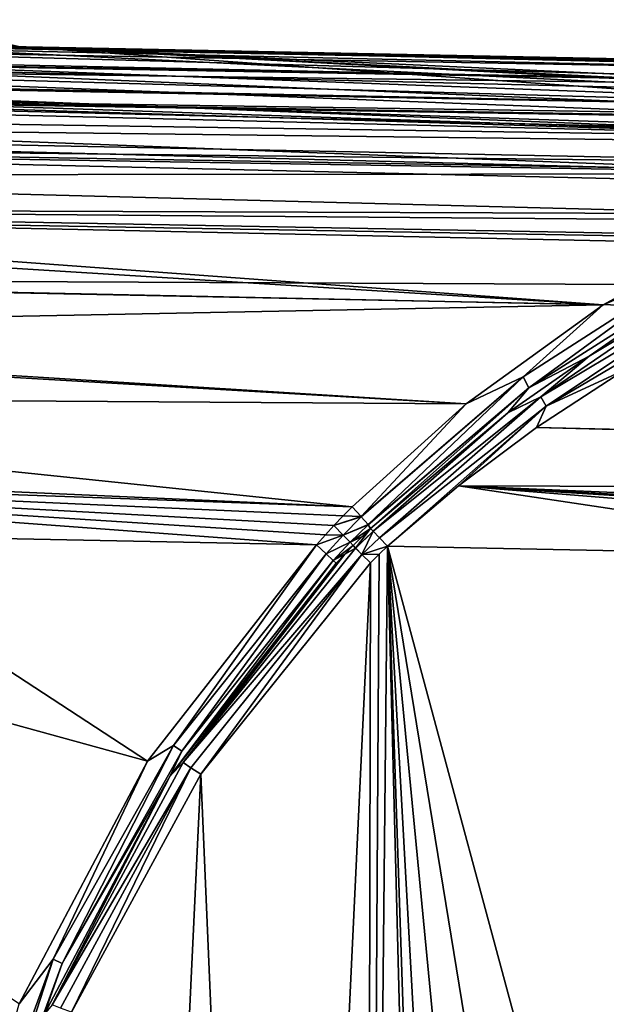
# Model space of a CAD drawing. Extents: x 0 to 500, y -78 to 1786.
# Tile 17 of 195: x 36 to 48, y -32 to -12. Entities that reach past the tile are written whole.
import ezdxf

# ---------------------------------------------------------------- set-up
doc = ezdxf.new("R2010")
doc.units = 0
doc.header["$LTSCALE"] = 52.148148
for name, color, linetype in [('308', 7, 'CONTINUOUS'), ('310', 7, 'CONTINUOUS'), ('311', 7, 'CONTINUOUS'), ('312', 7, 'CONTINUOUS'), ('319', 7, 'CONTINUOUS'), ('324', 7, 'CONTINUOUS'), ('327', 7, 'CONTINUOUS'), ('328', 7, 'CONTINUOUS'), ('334', 7, 'CONTINUOUS'), ('335', 7, 'CONTINUOUS'), ('336', 7, 'CONTINUOUS'), ('337', 7, 'CONTINUOUS'), ('349', 7, 'CONTINUOUS'), ('351', 7, 'CONTINUOUS'), ('352', 7, 'CONTINUOUS'), ('353', 7, 'CONTINUOUS'), ('429', 7, 'CONTINUOUS'), ('431', 7, 'CONTINUOUS'), ('432', 7, 'CONTINUOUS'), ('433', 7, 'CONTINUOUS'), ('439', 7, 'CONTINUOUS'), ('448', 7, 'CONTINUOUS'), ('453', 7, 'CONTINUOUS')]:
    doc.layers.add(name, color=color, linetype=linetype)

msp = doc.modelspace()

# ---------------------------------------------------------------- linework, layer by layer
at = {"layer": '308', "color": 7, "linetype": 'CONTINUOUS'}
for points in [[(21, -22.405, -20), (31.493, -22.616, -20), (38.55, -27.229, -20), (21, -22.405, -20)], [(32.443, -68, -20), (21, -22.405, -20), (37.075, -59.203, -20), (32.443, -68, -20)], [(37.075, -59.203, -20), (21, -22.405, -20), (34.929, -54.048, -20), (37.075, -59.203, -20)], [(35.938, -32.165, -20), (21, -22.405, -20), (38.55, -27.229, -20), (35.938, -32.165, -20)], [(41.987, -22.827, -20), (38.55, -27.229, -20), (31.493, -22.616, -20), (41.987, -22.827, -20)]]:
    msp.add_3dface(points, dxfattribs=at)
at = {"layer": '310', "color": 7, "linetype": 'CONTINUOUS'}
for points in [[(32.45, -12.633, -10), (34.362, -12.672, -6.971), (48.547, -12.957, -10), (32.45, -12.633, -10)], [(34.362, -12.672, -6.971), (34.385, -12.672, -6.922), (48.547, -12.957, -10), (34.362, -12.672, -6.971)], [(34.385, -12.672, -6.922), (35.553, -12.696, -3.587), (48.547, -12.957, -10), (34.385, -12.672, -6.922)], [(35.553, -12.696, -3.587), (35.96, -12.704, -0.025), (48.547, -12.957, -10), (35.553, -12.696, -3.587)], [(35.96, -12.704, -0.025), (65.259, -13.294, -0.025), (48.547, -12.957, -10), (35.96, -12.704, -0.025)]]:
    msp.add_3dface(points, dxfattribs=at)
at = {"layer": '311', "color": 7, "linetype": 'CONTINUOUS'}
for points in [[(4.534, -12.294, -0.025), (100.604, -16.006, -0.025), (8.5, -12.151, -0.025), (4.534, -12.294, -0.025)], [(100.604, -16.006, -0.025), (66.287, -14.315, -0.025), (8.5, -12.151, -0.025), (100.604, -16.006, -0.025)], [(31.5, -12.614, -0.025), (8.5, -12.151, -0.025), (66.287, -14.315, -0.025), (31.5, -12.614, -0.025)], [(3.471, -12.727, -0.025), (100.604, -16.006, -0.025), (4.534, -12.294, -0.025), (3.471, -12.727, -0.025)], [(35.207, -12.541, -0.025), (31.5, -12.614, -0.025), (35.96, -12.704, -0.025), (35.207, -12.541, -0.025)], [(3.103, -12.954, -0.025), (100.604, -16.006, -0.025), (3.471, -12.727, -0.025), (3.103, -12.954, -0.025)], [(35.96, -12.704, -0.025), (31.5, -12.614, -0.025), (66.287, -14.315, -0.025), (35.96, -12.704, -0.025)], [(65.259, -13.294, -0.025), (35.96, -12.704, -0.025), (65.867, -14.07, -0.025), (65.259, -13.294, -0.025)], [(65.867, -14.07, -0.025), (35.96, -12.704, -0.025), (66.046, -14.247, -0.025), (65.867, -14.07, -0.025)], [(66.046, -14.247, -0.025), (35.96, -12.704, -0.025), (66.287, -14.315, -0.025), (66.046, -14.247, -0.025)], [(3, -14.041, -0.025), (100.604, -16.006, -0.025), (3.103, -12.954, -0.025), (3, -14.041, -0.025)]]:
    msp.add_3dface(points, dxfattribs=at)
at = {"layer": '312', "color": 7, "linetype": 'CONTINUOUS'}
for points in [[(100.604, -16.006, -0.025), (3, -14.041, -0.025), (100.604, -16.006), (100.604, -16.006, -0.025)], [(100.604, -16.006), (3, -14.041, -0.025), (3, -14.041), (100.604, -16.006)]]:
    msp.add_3dface(points, dxfattribs=at)
at = {"layer": '319', "color": 7, "linetype": 'CONTINUOUS'}
for points in [[(28.989, -12.928, -12.675), (30.331, -12.758, -11.82), (59.729, -13.575, -12.773), (28.989, -12.928, -12.675)], [(30.331, -12.758, -11.82), (32.45, -12.633, -10), (62.149, -13.332, -11.414), (30.331, -12.758, -11.82)], [(59.729, -13.575, -12.773), (30.331, -12.758, -11.82), (62.149, -13.332, -11.414), (59.729, -13.575, -12.773)], [(32.45, -12.633, -10), (48.547, -12.957, -10), (62.149, -13.332, -11.414), (32.45, -12.633, -10)], [(27.488, -13.141, -13.433), (28.989, -12.928, -12.675), (59.729, -13.575, -12.773), (27.488, -13.141, -13.433)], [(25.907, -13.357, -14.046), (27.488, -13.141, -13.433), (57.4, -13.996, -14.056), (25.907, -13.357, -14.046)], [(57.4, -13.996, -14.056), (27.488, -13.141, -13.433), (59.729, -13.575, -12.773), (57.4, -13.996, -14.056)], [(24.315, -13.538, -14.498), (25.591, -13.396, -14.148), (55.191, -14.573, -15.237), (24.315, -13.538, -14.498)], [(25.591, -13.396, -14.148), (25.907, -13.357, -14.046), (57.4, -13.996, -14.056), (25.591, -13.396, -14.148)], [(55.191, -14.573, -15.237), (25.591, -13.396, -14.148), (57.4, -13.996, -14.056), (55.191, -14.573, -15.237)], [(21.174, -13.724, -14.962), (24.315, -13.538, -14.498), (55.191, -14.573, -15.237), (21.174, -13.724, -14.962)], [(21.168, -14.058, -15.505), (21.174, -13.724, -14.962), (55.191, -14.573, -15.237), (21.168, -14.058, -15.505)], [(21.16, -14.449, -16.057), (21.168, -14.058, -15.505), (53.12, -15.282, -16.298), (21.16, -14.449, -16.057)], [(53.12, -15.282, -16.298), (21.168, -14.058, -15.505), (55.191, -14.573, -15.237), (53.12, -15.282, -16.298)], [(21.142, -15.312, -17.048), (21.16, -14.449, -16.057), (53.12, -15.282, -16.298), (21.142, -15.312, -17.048)], [(21.129, -15.993, -17.673), (21.142, -15.312, -17.048), (51.199, -16.099, -17.226), (21.129, -15.993, -17.673)], [(51.199, -16.099, -17.226), (21.142, -15.312, -17.048), (53.12, -15.282, -16.298), (51.199, -16.099, -17.226)], [(21.122, -16.297, -17.917), (21.129, -15.993, -17.673), (47.82, -17.952, -18.665), (21.122, -16.297, -17.917)], [(47.82, -17.952, -18.665), (21.129, -15.993, -17.673), (51.199, -16.099, -17.226), (47.82, -17.952, -18.665)], [(21.101, -17.387, -18.649), (21.122, -16.297, -17.917), (47.82, -17.952, -18.665), (21.101, -17.387, -18.649)], [(21.079, -18.47, -19.193), (21.101, -17.387, -18.649), (47.82, -17.952, -18.665), (21.079, -18.47, -19.193)], [(45.034, -19.959, -19.561), (21.079, -18.47, -19.193), (47.82, -17.952, -18.665), (45.034, -19.959, -19.561)], [(21.052, -19.806, -19.656), (21.077, -18.563, -19.232), (45.034, -19.959, -19.561), (21.052, -19.806, -19.656)], [(21.077, -18.563, -19.232), (21.079, -18.47, -19.193), (45.034, -19.959, -19.561), (21.077, -18.563, -19.232)], [(21.026, -21.094, -19.914), (21.052, -19.806, -19.656), (42.71, -22.056, -19.969), (21.026, -21.094, -19.914)], [(42.71, -22.056, -19.969), (21.052, -19.806, -19.656), (45.034, -19.959, -19.561), (42.71, -22.056, -19.969)], [(21.023, -21.279, -19.936), (21.026, -21.094, -19.914), (42.71, -22.056, -19.969), (21.023, -21.279, -19.936)], [(21.023, -21.279, -19.936), (41.987, -22.827, -20), (31.493, -22.616, -20), (21.023, -21.279, -19.936)], [(41.987, -22.827, -20), (21.023, -21.279, -19.936), (42.167, -22.625, -19.998), (41.987, -22.827, -20)], [(42.339, -22.435, -19.992), (21.023, -21.279, -19.936), (42.526, -22.242, -19.982), (42.339, -22.435, -19.992)], [(21.023, -21.279, -19.936), (42.339, -22.435, -19.992), (42.167, -22.625, -19.998), (21.023, -21.279, -19.936)], [(42.526, -22.242, -19.982), (21.023, -21.279, -19.936), (42.71, -22.056, -19.969), (42.526, -22.242, -19.982)]]:
    msp.add_3dface(points, dxfattribs=at)
at = {"layer": '324', "color": 7, "linetype": 'CONTINUOUS'}
for points in [[(35.207, -12.541, -0.025), (35.96, -12.704, -0.025), (34.819, -12.532, -3.417), (35.207, -12.541, -0.025)], [(34.819, -12.532, -3.417), (35.96, -12.704, -0.025), (35.553, -12.696, -3.587), (34.819, -12.532, -3.417)]]:
    msp.add_3dface(points, dxfattribs=at)
at = {"layer": '327', "color": 7, "linetype": 'CONTINUOUS'}
for points in [[(100.604, -16.006), (3, -14.041), (100, -76), (100.604, -16.006)], [(3, -14.041), (3, -76), (100, -76), (3, -14.041)]]:
    msp.add_3dface(points, dxfattribs=at)
at = {"layer": '328', "color": 7, "linetype": 'CONTINUOUS'}
for points in [[(43.432, -22.856, -19), (44, -45, -19), (42.994, -65.669, -19), (43.432, -22.856, -19)], [(43.26, -23.022, -19), (43.432, -22.856, -19), (42.994, -65.669, -19), (43.26, -23.022, -19)], [(43.084, -23.194, -19), (43.26, -23.022, -19), (42.994, -65.669, -19), (43.084, -23.194, -19)], [(44.108, -42.994, -19), (44, -45, -19), (43.432, -22.856, -19), (44.108, -42.994, -19)], [(44.434, -40.992, -19), (44.108, -42.994, -19), (43.432, -22.856, -19), (44.434, -40.992, -19)], [(44.98, -39.01, -19), (44.434, -40.992, -19), (43.432, -22.856, -19), (44.98, -39.01, -19)], [(45.749, -37.058, -19), (44.98, -39.01, -19), (43.432, -22.856, -19), (45.749, -37.058, -19)], [(46.746, -35.149, -19), (45.749, -37.058, -19), (43.432, -22.856, -19), (46.746, -35.149, -19)], [(54.558, -23.081, -19), (46.746, -35.149, -19), (43.432, -22.856, -19), (54.558, -23.081, -19)], [(39.633, -27.49, -19), (43.084, -23.194, -19), (41.174, -63.583, -19), (39.633, -27.49, -19)], [(41.174, -63.583, -19), (43.084, -23.194, -19), (42.994, -65.669, -19), (41.174, -63.583, -19)], [(47.975, -33.299, -19), (46.746, -35.149, -19), (54.558, -23.081, -19), (47.975, -33.299, -19)], [(37.006, -32.334, -19), (39.633, -27.49, -19), (38.144, -58.98, -19), (37.006, -32.334, -19)], [(38.144, -58.98, -19), (39.633, -27.49, -19), (41.174, -63.583, -19), (38.144, -58.98, -19)]]:
    msp.add_3dface(points, dxfattribs=at)
at = {"layer": '334', "color": 7, "linetype": 'CONTINUOUS'}
for points in [[(48.26, -19.27, -18.212), (100.49, -21.676, -18.693), (46.463, -20.443, -18.653), (48.26, -19.27, -18.212)], [(46.463, -20.443, -18.653), (100.487, -21.81, -18.728), (44.874, -21.631, -18.912), (46.463, -20.443, -18.653)], [(100.49, -21.676, -18.693), (100.487, -21.81, -18.728), (46.463, -20.443, -18.653), (100.49, -21.676, -18.693)], [(54.558, -23.081, -19), (43.432, -22.856, -19), (44.874, -21.631, -18.912), (54.558, -23.081, -19)], [(100.487, -21.81, -18.728), (100.443, -24.004, -19), (44.874, -21.631, -18.912), (100.487, -21.81, -18.728)], [(100.443, -24.004, -19), (70.624, -23.015, -18.992), (44.874, -21.631, -18.912), (100.443, -24.004, -19)], [(65.684, -23.305, -19), (54.558, -23.081, -19), (44.874, -21.631, -18.912), (65.684, -23.305, -19)], [(65.684, -23.305, -19), (44.874, -21.631, -18.912), (68.078, -23.065, -18.995), (65.684, -23.305, -19)], [(44.874, -21.631, -18.912), (70.624, -23.015, -18.992), (68.078, -23.065, -18.995), (44.874, -21.631, -18.912)]]:
    msp.add_3dface(points, dxfattribs=at)
at = {"layer": '335', "color": 7, "linetype": 'CONTINUOUS'}
for points in [[(46.547, -19.821, -18.7), (49.396, -17.874, -17.974), (50.187, -17.651, -17.534), (46.547, -19.821, -18.7)], [(46.547, -19.821, -18.7), (50.187, -17.651, -17.534), (46.655, -20.01, -18.582), (46.547, -19.821, -18.7)], [(50.187, -17.651, -17.534), (50.284, -17.87, -17.476), (46.655, -20.01, -18.582), (50.187, -17.651, -17.534)], [(47.532, -18.993, -18.606), (49.396, -17.874, -17.974), (46.547, -19.821, -18.7), (47.532, -18.993, -18.606)], [(50.284, -17.87, -17.476), (48.26, -19.27, -18.212), (46.655, -20.01, -18.582), (50.284, -17.87, -17.476)], [(45.881, -20.143, -19.056), (47.532, -18.993, -18.606), (46.547, -19.821, -18.7), (45.881, -20.143, -19.056)], [(48.26, -19.27, -18.212), (46.463, -20.443, -18.653), (46.655, -20.01, -18.582), (48.26, -19.27, -18.212)], [(43.142, -22.553, -19.229), (45.881, -20.143, -19.056), (46.547, -19.821, -18.7), (43.142, -22.553, -19.229)], [(43.142, -22.553, -19.229), (46.547, -19.821, -18.7), (43.267, -22.684, -19.061), (43.142, -22.553, -19.229)], [(46.547, -19.821, -18.7), (46.655, -20.01, -18.582), (43.267, -22.684, -19.061), (46.547, -19.821, -18.7)], [(46.655, -20.01, -18.582), (43.432, -22.856, -19), (43.267, -22.684, -19.061), (46.655, -20.01, -18.582)], [(44.874, -21.631, -18.912), (43.432, -22.856, -19), (46.655, -20.01, -18.582), (44.874, -21.631, -18.912)], [(46.463, -20.443, -18.653), (44.874, -21.631, -18.912), (46.655, -20.01, -18.582), (46.463, -20.443, -18.653)], [(43.088, -22.496, -19.462), (45.881, -20.143, -19.056), (43.142, -22.553, -19.229), (43.088, -22.496, -19.462)]]:
    msp.add_3dface(points, dxfattribs=at)
at = {"layer": '336', "color": 7, "linetype": 'CONTINUOUS'}
for points in [[(42.91, -22.666, -19.468), (43.088, -22.496, -19.462), (42.729, -22.843, -19.473), (42.91, -22.666, -19.468)], [(42.729, -22.843, -19.473), (43.088, -22.496, -19.462), (42.782, -22.895, -19.237), (42.729, -22.843, -19.473)], [(43.088, -22.496, -19.462), (43.142, -22.553, -19.229), (42.782, -22.895, -19.237), (43.088, -22.496, -19.462)], [(42.782, -22.895, -19.237), (43.142, -22.553, -19.229), (42.784, -22.896, -19.233), (42.782, -22.895, -19.237)], [(42.784, -22.896, -19.233), (43.142, -22.553, -19.229), (42.911, -23.023, -19.063), (42.784, -22.896, -19.233)], [(43.142, -22.553, -19.229), (43.267, -22.684, -19.061), (42.911, -23.023, -19.063), (43.142, -22.553, -19.229)], [(43.267, -22.684, -19.061), (43.432, -22.856, -19), (42.911, -23.023, -19.063), (43.267, -22.684, -19.061)], [(43.432, -22.856, -19), (43.26, -23.022, -19), (42.911, -23.023, -19.063), (43.432, -22.856, -19)], [(43.26, -23.022, -19), (43.084, -23.194, -19), (42.911, -23.023, -19.063), (43.26, -23.022, -19)]]:
    msp.add_3dface(points, dxfattribs=at)
at = {"layer": '337', "color": 7, "linetype": 'CONTINUOUS'}
for points in [[(42.782, -22.895, -19.237), (42.911, -23.023, -19.063), (39.277, -27.258, -19.237), (42.782, -22.895, -19.237)], [(42.782, -22.895, -19.237), (39.277, -27.258, -19.237), (42.562, -23.017, -19.475), (42.782, -22.895, -19.237)], [(42.562, -23.017, -19.475), (39.277, -27.258, -19.237), (42.388, -23.202, -19.476), (42.562, -23.017, -19.475)], [(39.277, -27.258, -19.237), (42.911, -23.023, -19.063), (39.427, -27.36, -19.063), (39.277, -27.258, -19.237)], [(42.911, -23.023, -19.063), (39.633, -27.49, -19), (39.427, -27.36, -19.063), (42.911, -23.023, -19.063)], [(43.084, -23.194, -19), (39.633, -27.49, -19), (42.911, -23.023, -19.063), (43.084, -23.194, -19)], [(42.729, -22.843, -19.473), (42.782, -22.895, -19.237), (42.562, -23.017, -19.475), (42.729, -22.843, -19.473)], [(42.782, -22.895, -19.237), (42.784, -22.896, -19.233), (42.911, -23.023, -19.063), (42.782, -22.895, -19.237)], [(42.388, -23.202, -19.476), (39.277, -27.258, -19.237), (39.011, -27.528, -19.476), (42.388, -23.202, -19.476)], [(39.277, -27.258, -19.237), (36.61, -32.179, -19.237), (39.011, -27.528, -19.476), (39.277, -27.258, -19.237)], [(36.61, -32.179, -19.237), (39.277, -27.258, -19.237), (39.427, -27.36, -19.063), (36.61, -32.179, -19.237)], [(36.777, -32.252, -19.063), (36.61, -32.179, -19.237), (39.427, -27.36, -19.063), (36.777, -32.252, -19.063)], [(37.006, -32.334, -19), (36.777, -32.252, -19.063), (39.427, -27.36, -19.063), (37.006, -32.334, -19)], [(39.633, -27.49, -19), (37.006, -32.334, -19), (39.427, -27.36, -19.063), (39.633, -27.49, -19)], [(39.011, -27.528, -19.476), (36.61, -32.179, -19.237), (36.444, -32.378, -19.476), (39.011, -27.528, -19.476)]]:
    msp.add_3dface(points, dxfattribs=at)
at = {"layer": '349', "color": 7, "linetype": 'CONTINUOUS'}
for points in [[(47.82, -17.952, -18.665), (51.199, -16.099, -17.226), (49.722, -17.144, -18.034), (47.82, -17.952, -18.665)], [(46.187, -19.415, -19.296), (47.82, -17.952, -18.665), (49.722, -17.144, -18.034), (46.187, -19.415, -19.296)], [(46.187, -19.415, -19.296), (49.722, -17.144, -18.034), (46.308, -19.639, -19.171), (46.187, -19.415, -19.296)], [(46.308, -19.639, -19.171), (49.722, -17.144, -18.034), (49.83, -17.401, -17.976), (46.308, -19.639, -19.171)], [(47.532, -18.993, -18.606), (46.308, -19.639, -19.171), (49.83, -17.401, -17.976), (47.532, -18.993, -18.606)], [(49.396, -17.874, -17.974), (47.532, -18.993, -18.606), (49.83, -17.401, -17.976), (49.396, -17.874, -17.974)], [(45.034, -19.959, -19.561), (47.82, -17.952, -18.665), (46.187, -19.415, -19.296), (45.034, -19.959, -19.561)], [(47.532, -18.993, -18.606), (45.881, -20.143, -19.056), (46.308, -19.639, -19.171), (47.532, -18.993, -18.606)], [(42.894, -22.254, -19.915), (45.034, -19.959, -19.561), (46.187, -19.415, -19.296), (42.894, -22.254, -19.915)], [(42.894, -22.254, -19.915), (46.187, -19.415, -19.296), (42.897, -22.258, -19.913), (42.894, -22.254, -19.915)], [(42.897, -22.258, -19.913), (46.187, -19.415, -19.296), (43.034, -22.418, -19.73), (42.897, -22.258, -19.913)], [(43.034, -22.418, -19.73), (46.187, -19.415, -19.296), (46.308, -19.639, -19.171), (43.034, -22.418, -19.73)], [(43.034, -22.418, -19.73), (46.308, -19.639, -19.171), (43.035, -22.419, -19.728), (43.034, -22.418, -19.73)], [(46.308, -19.639, -19.171), (43.088, -22.496, -19.462), (43.035, -22.419, -19.728), (46.308, -19.639, -19.171)], [(45.881, -20.143, -19.056), (43.088, -22.496, -19.462), (46.308, -19.639, -19.171), (45.881, -20.143, -19.056)], [(42.71, -22.056, -19.969), (45.034, -19.959, -19.561), (42.894, -22.254, -19.915), (42.71, -22.056, -19.969)]]:
    msp.add_3dface(points, dxfattribs=at)
at = {"layer": '351', "color": 7, "linetype": 'CONTINUOUS'}
for points in [[(42.526, -22.242, -19.982), (42.71, -22.056, -19.969), (42.894, -22.254, -19.915), (42.526, -22.242, -19.982)], [(42.339, -22.435, -19.992), (42.526, -22.242, -19.982), (42.894, -22.254, -19.915), (42.339, -22.435, -19.992)], [(42.339, -22.435, -19.992), (42.894, -22.254, -19.915), (42.897, -22.258, -19.913), (42.339, -22.435, -19.992)], [(42.339, -22.435, -19.992), (42.897, -22.258, -19.913), (42.531, -22.629, -19.928), (42.339, -22.435, -19.992)], [(42.897, -22.258, -19.913), (43.034, -22.418, -19.73), (42.531, -22.629, -19.928), (42.897, -22.258, -19.913)], [(43.034, -22.418, -19.73), (43.035, -22.419, -19.728), (42.531, -22.629, -19.928), (43.034, -22.418, -19.73)], [(42.531, -22.629, -19.928), (43.035, -22.419, -19.728), (42.673, -22.778, -19.739), (42.531, -22.629, -19.928)], [(43.035, -22.419, -19.728), (43.088, -22.496, -19.462), (42.673, -22.778, -19.739), (43.035, -22.419, -19.728)], [(43.088, -22.496, -19.462), (42.91, -22.666, -19.468), (42.673, -22.778, -19.739), (43.088, -22.496, -19.462)], [(42.91, -22.666, -19.468), (42.729, -22.843, -19.473), (42.673, -22.778, -19.739), (42.91, -22.666, -19.468)]]:
    msp.add_3dface(points, dxfattribs=at)
at = {"layer": '352', "color": 7, "linetype": 'CONTINUOUS'}
for points in [[(42.167, -22.625, -19.998), (42.339, -22.435, -19.992), (42.531, -22.629, -19.928), (42.167, -22.625, -19.998)], [(41.987, -22.827, -20), (42.167, -22.625, -19.998), (42.531, -22.629, -19.928), (41.987, -22.827, -20)], [(41.987, -22.827, -20), (42.531, -22.629, -19.928), (42.182, -23.01, -19.931), (41.987, -22.827, -20)], [(42.531, -22.629, -19.928), (42.673, -22.778, -19.739), (42.182, -23.01, -19.931), (42.531, -22.629, -19.928)], [(42.182, -23.01, -19.931), (42.673, -22.778, -19.739), (42.328, -23.146, -19.74), (42.182, -23.01, -19.931)], [(42.673, -22.778, -19.739), (42.729, -22.843, -19.473), (42.328, -23.146, -19.74), (42.673, -22.778, -19.739)], [(42.729, -22.843, -19.473), (42.562, -23.017, -19.475), (42.328, -23.146, -19.74), (42.729, -22.843, -19.473)], [(42.562, -23.017, -19.475), (42.388, -23.202, -19.476), (42.328, -23.146, -19.74), (42.562, -23.017, -19.475)]]:
    msp.add_3dface(points, dxfattribs=at)
at = {"layer": '353', "color": 7, "linetype": 'CONTINUOUS'}
for points in [[(38.55, -27.229, -20), (41.987, -22.827, -20), (39.08, -26.912, -19.931), (38.55, -27.229, -20)], [(41.987, -22.827, -20), (42.182, -23.01, -19.931), (39.08, -26.912, -19.931), (41.987, -22.827, -20)], [(39.08, -26.912, -19.931), (42.182, -23.01, -19.931), (39.246, -27.023, -19.74), (39.08, -26.912, -19.931)], [(42.182, -23.01, -19.931), (42.328, -23.146, -19.74), (39.246, -27.023, -19.74), (42.182, -23.01, -19.931)], [(42.388, -23.202, -19.476), (39.011, -27.528, -19.476), (42.328, -23.146, -19.74), (42.388, -23.202, -19.476)], [(42.328, -23.146, -19.74), (39.011, -27.528, -19.476), (39.246, -27.023, -19.74), (42.328, -23.146, -19.74)], [(36.633, -31.254, -19.931), (38.55, -27.229, -20), (39.08, -26.912, -19.931), (36.633, -31.254, -19.931)], [(36.633, -31.254, -19.931), (39.08, -26.912, -19.931), (36.814, -31.339, -19.74), (36.633, -31.254, -19.931)], [(36.814, -31.339, -19.74), (39.08, -26.912, -19.931), (39.246, -27.023, -19.74), (36.814, -31.339, -19.74)], [(39.011, -27.528, -19.476), (36.814, -31.339, -19.74), (39.246, -27.023, -19.74), (39.011, -27.528, -19.476)], [(35.938, -32.165, -20), (38.55, -27.229, -20), (36.633, -31.254, -19.931), (35.938, -32.165, -20)], [(39.011, -27.528, -19.476), (36.444, -32.378, -19.476), (36.814, -31.339, -19.74), (39.011, -27.528, -19.476)], [(34.902, -35.929, -19.931), (35.938, -32.165, -20), (36.633, -31.254, -19.931), (34.902, -35.929, -19.931)], [(34.902, -35.929, -19.931), (36.633, -31.254, -19.931), (35.095, -35.984, -19.74), (34.902, -35.929, -19.931)], [(35.095, -35.984, -19.74), (36.633, -31.254, -19.931), (36.814, -31.339, -19.74), (35.095, -35.984, -19.74)], [(36.444, -32.378, -19.476), (35.095, -35.984, -19.74), (36.814, -31.339, -19.74), (36.444, -32.378, -19.476)]]:
    msp.add_3dface(points, dxfattribs=at)
at = {"layer": '429', "color": 7, "linetype": 'CONTINUOUS'}
for points in [[(31.067, -67.493, 20), (56.583, -73, 20), (21, -17.404, 20), (31.067, -67.493, 20)], [(21, -17.404, 20), (56.583, -73, 20), (60.772, -18.205, 20), (21, -17.404, 20)]]:
    msp.add_3dface(points, dxfattribs=at)
at = {"layer": '431', "color": 7, "linetype": 'CONTINUOUS'}
for points in [[(25.527, -12.494, 15), (45.668, -12.899, 15), (27.31, -12.53, 14.212), (25.527, -12.494, 15)], [(45.668, -12.899, 15), (28.978, -12.563, 13.216), (27.31, -12.53, 14.212), (45.668, -12.899, 15)], [(45.668, -12.899, 15), (30.513, -12.594, 12.026), (28.978, -12.563, 13.216), (45.668, -12.899, 15)], [(45.668, -12.899, 15), (31.892, -12.622, 10.659), (30.513, -12.594, 12.026), (45.668, -12.899, 15)], [(45.668, -12.899, 15), (33.095, -12.646, 9.135), (31.892, -12.622, 10.659), (45.668, -12.899, 15)], [(45.668, -12.899, 15), (34.105, -12.667, 7.477), (33.095, -12.646, 9.135), (45.668, -12.899, 15)], [(45.668, -12.899, 15), (34.907, -12.683, 5.708), (34.105, -12.667, 7.477), (45.668, -12.899, 15)], [(45.668, -12.899, 15), (35.488, -12.694, 3.855), (34.907, -12.683, 5.708), (45.668, -12.899, 15)], [(45.668, -12.899, 15), (35.96, -12.704, 0.025), (35.488, -12.694, 3.855), (45.668, -12.899, 15)], [(65.808, -13.305, 0.025), (35.96, -12.704, 0.025), (65.808, -13.305, 15), (65.808, -13.305, 0.025)], [(35.96, -12.704, 0.025), (45.668, -12.899, 15), (65.808, -13.305, 15), (35.96, -12.704, 0.025)]]:
    msp.add_3dface(points, dxfattribs=at)
at = {"layer": '432', "color": 7, "linetype": 'CONTINUOUS'}
for points in [[(35.96, -12.704, 0.025), (3, -14.041, 0.025), (35.225, -12.548, 0.025), (35.96, -12.704, 0.025)], [(65.777, -14.805, 0.025), (3, -14.041, 0.025), (35.96, -12.704, 0.025), (65.777, -14.805, 0.025)], [(65.808, -13.305, 0.025), (65.777, -14.805, 0.025), (35.96, -12.704, 0.025), (65.808, -13.305, 0.025)], [(100.604, -16.006, 0.025), (3, -14.041, 0.025), (65.777, -14.805, 0.025), (100.604, -16.006, 0.025)]]:
    msp.add_3dface(points, dxfattribs=at)
at = {"layer": '433', "color": 7, "linetype": 'CONTINUOUS'}
for points in [[(3, -14.041, 0.025), (100.604, -16.006, 0.025), (3, -14.041), (3, -14.041, 0.025)], [(100.604, -16.006, 0.025), (100.604, -16.006), (3, -14.041), (100.604, -16.006, 0.025)]]:
    msp.add_3dface(points, dxfattribs=at)
at = {"layer": '439', "color": 7, "linetype": 'CONTINUOUS'}
for points in [[(21.092, -12.848, 17.058), (100.639, -14.251, 16.545), (21.1, -12.452, 15.685), (21.092, -12.848, 17.058)], [(100.639, -14.251, 16.545), (100.644, -14.022, 15.392), (21.1, -12.452, 15.685), (100.639, -14.251, 16.545)], [(21.1, -12.452, 15.685), (100.644, -14.022, 15.392), (23.288, -12.47, 15.464), (21.1, -12.452, 15.685)], [(23.288, -12.47, 15.464), (100.644, -14.022, 15.392), (23.337, -12.471, 15.457), (23.288, -12.47, 15.464)], [(100.644, -14.022, 15.392), (100.644, -14.006, 15), (23.337, -12.471, 15.457), (100.644, -14.022, 15.392)], [(23.337, -12.471, 15.457), (100.644, -14.006, 15), (65.808, -13.305, 15), (23.337, -12.471, 15.457)], [(25.527, -12.494, 15), (23.337, -12.471, 15.457), (45.668, -12.899, 15), (25.527, -12.494, 15)], [(45.668, -12.899, 15), (23.337, -12.471, 15.457), (65.808, -13.305, 15), (45.668, -12.899, 15)], [(21.076, -13.615, 18.262), (100.628, -14.814, 17.725), (21.092, -12.856, 17.076), (21.076, -13.615, 18.262)], [(100.639, -14.272, 16.608), (100.639, -14.251, 16.545), (21.092, -12.848, 17.058), (100.639, -14.272, 16.608)], [(21.092, -12.856, 17.076), (100.639, -14.272, 16.608), (21.092, -12.848, 17.058), (21.092, -12.856, 17.076)], [(100.628, -14.814, 17.725), (100.639, -14.272, 16.608), (21.092, -12.856, 17.076), (100.628, -14.814, 17.725)], [(21.055, -14.692, 19.201), (100.612, -15.615, 18.674), (21.076, -13.643, 18.294), (21.055, -14.692, 19.201)], [(100.625, -14.961, 17.939), (100.628, -14.814, 17.725), (21.076, -13.615, 18.262), (100.625, -14.961, 17.939)], [(21.076, -13.643, 18.294), (100.625, -14.961, 17.939), (21.076, -13.615, 18.262), (21.076, -13.643, 18.294)], [(100.612, -15.615, 18.674), (100.625, -14.961, 17.939), (21.076, -13.643, 18.294), (100.612, -15.615, 18.674)], [(21.028, -15.99, 19.796), (100.592, -16.624, 19.396), (21.054, -14.746, 19.235), (21.028, -15.99, 19.796)], [(21.054, -14.746, 19.235), (100.603, -16.067, 19.045), (21.055, -14.692, 19.201), (21.054, -14.746, 19.235)], [(100.592, -16.624, 19.396), (100.603, -16.067, 19.045), (21.054, -14.746, 19.235), (100.592, -16.624, 19.396)], [(100.603, -16.067, 19.045), (100.612, -15.615, 18.674), (21.055, -14.692, 19.201), (100.603, -16.067, 19.045)], [(21.027, -16.072, 19.819), (100.575, -17.461, 19.755), (21.028, -15.99, 19.796), (21.027, -16.072, 19.819)], [(100.575, -17.461, 19.755), (100.592, -16.624, 19.396), (21.028, -15.99, 19.796), (100.575, -17.461, 19.755)], [(21, -17.404, 20), (100.568, -17.781, 19.848), (21.027, -16.072, 19.819), (21, -17.404, 20)], [(100.568, -17.781, 19.848), (100.575, -17.461, 19.755), (21.027, -16.072, 19.819), (100.568, -17.781, 19.848)], [(21, -17.404, 20), (60.772, -18.205, 20), (100.568, -17.781, 19.848), (21, -17.404, 20)]]:
    msp.add_3dface(points, dxfattribs=at)
at = {"layer": '448', "color": 7, "linetype": 'CONTINUOUS'}
msp.add_3dface([(35.96, -12.704, 0.025), (35.225, -12.548, 0.025), (35.488, -12.694, 3.855), (35.96, -12.704, 0.025)], dxfattribs=at)
at = {"layer": '453', "color": 7, "linetype": 'CONTINUOUS'}
for points in [[(3, -14.041), (100.604, -16.006), (3, -76), (3, -14.041)], [(3, -76), (100.604, -16.006), (100, -76), (3, -76)]]:
    msp.add_3dface(points, dxfattribs=at)

doc.saveas('drawing.dxf')
